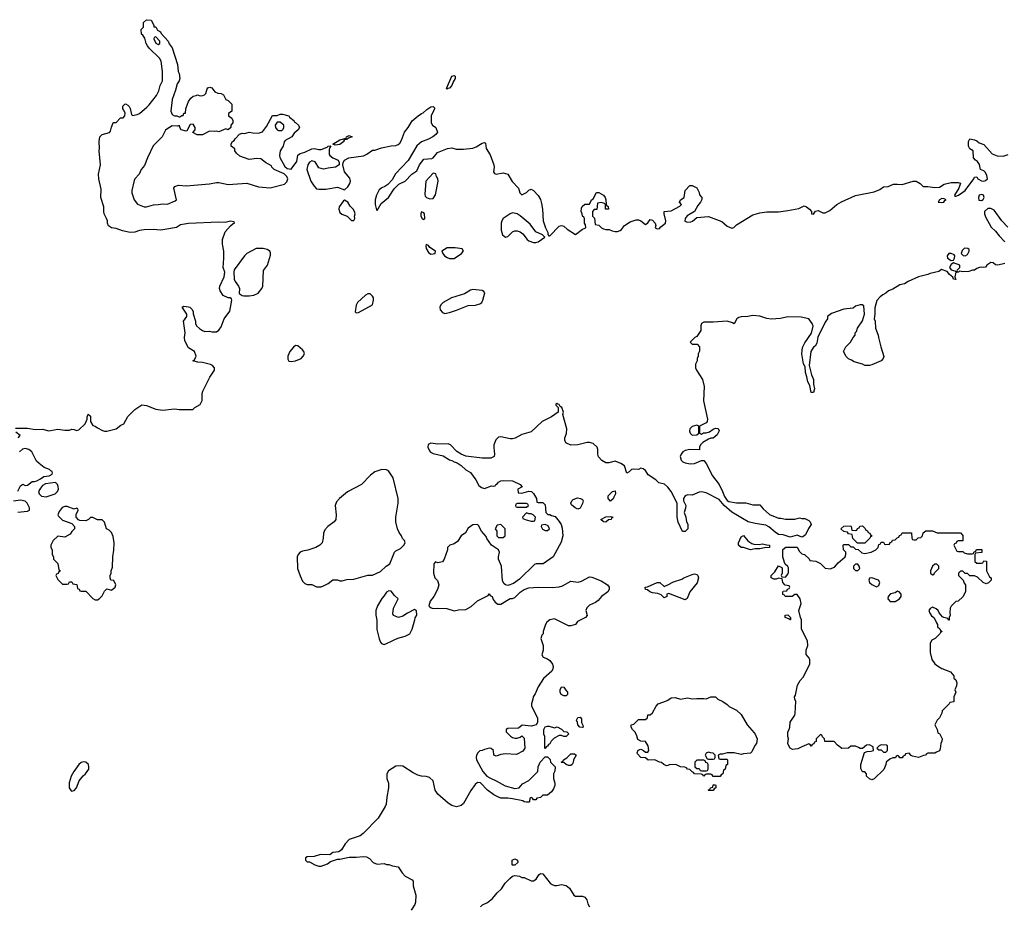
# Model space of a CAD drawing. Header units: inches. Extents: x 2106670 to 2322961, y 36024 to 224899.
# Tile 18 of 256: x 2134444 to 2142886, y 78514 to 86114. Entities that reach past the tile are written whole.
import ezdxf

# ---------------------------------------------------------------- set-up
doc = ezdxf.new("R2010")
doc.units = ezdxf.units.IN
doc.header["$MEASUREMENT"] = 0
for name, color, linetype in [('C1037', 7, 'Continuous'), ('C1038', 7, 'Continuous'), ('C1047', 7, 'Continuous'), ('C1048', 7, 'Continuous')]:
    doc.layers.add(name, color=color, linetype=linetype)

msp = doc.modelspace()

# ---------------------------------------------------------------- linework, layer by layer
at = {"layer": 'C1037', "color": 5, "elevation": 40}
for points in [[(2138623.8, 80000), (2138651.6, 79971.6), (2138670, 79962), (2138690, 79954), (2138710, 79954), (2138736.4, 79963.6), (2138750, 79974), (2138770, 79954), (2138774, 79870), (2138756.9, 79843.1), (2138703.6, 79816.4), (2138610, 79822), (2138570, 79815.3), (2138530, 79802), (2138508, 79810), (2138506, 79850), (2138487.3, 79867.3), (2138470, 79868), (2138430, 79858), (2138410, 79848), (2138390, 79846), (2138371.6, 79828.4), (2138362, 79810), (2138358, 79790), (2138361, 79770), (2138414.8, 79670), (2138450.4, 79630.4), (2138474.6, 79614.6), (2138530, 79590.4), (2138605.5, 79545.5), (2138690, 79524.7), (2138726, 79530), (2138756.4, 79563.6), (2138808.4, 79591.6), (2138886, 79670), (2138888, 79710), (2138906, 79750), (2138950, 79794), (2138970, 79794), (2138991.6, 79771.6), (2138994, 79750), (2139034, 79710), (2139032.7, 79672.7), (2139022, 79650), (2139022, 79610), (2139031.3, 79570), (2139031.3, 79550), (2139019.8, 79520.2), (2139003.6, 79496.4), (2138970, 79466), (2138930, 79466), (2138910, 79446), (2138878, 79442), (2138870, 79426), (2138850, 79426), (2138842, 79442), (2138830, 79446), (2138818, 79442), (2138814, 79410), (2138810, 79406), (2138790, 79406), (2138770, 79408), (2138758, 79418), (2138670, 79435.3), (2138630, 79442), (2138570, 79442), (2138550, 79448.7), (2138510, 79469), (2138455.3, 79510), (2138393.6, 79573.6), (2138370, 79575.3), (2138350, 79558), (2138312.8, 79507.2), (2138250, 79395.3), (2138230, 79379), (2138190, 79365.2), (2138150, 79377.2), (2138117.5, 79397.5), (2138030, 79474), (2138006, 79510), (2137989.2, 79590), (2137958, 79618), (2137930, 79627.3), (2137890, 79629.6), (2137858.3, 79638.3), (2137818.3, 79658.3), (2137730, 79714), (2137710, 79719), (2137670, 79715.3), (2137605.4, 79674.6), (2137591.3, 79648.7), (2137591, 79610), (2137606.8, 79570), (2137607.3, 79530), (2137590.8, 79450), (2137586.8, 79390), (2137578.8, 79370), (2137518.8, 79270), (2137390, 79137.2), (2137362.5, 79117.5), (2137270, 79085.2), (2137234.8, 79050), (2137202.8, 78997.2), (2137178.8, 78981.2), (2137130, 78974), (2137103.6, 78956.4), (2137022, 78958), (2136970, 78942), (2136910, 78938), (2136894, 78930), (2136894, 78910), (2136910, 78894), (2136930, 78894), (2136974, 78870), (2137010, 78858), (2137030, 78858), (2137083.1, 78876.9), (2137110, 78898), (2137170, 78918), (2137190, 78918), (2137270, 78934.8), (2137330, 78934.8), (2137390, 78941), (2137416.9, 78936.9), (2137443.6, 78923.6), (2137474, 78890), (2137510, 78874), (2137570, 78882), (2137590, 78872), (2137610, 78872), (2137639.6, 78859.6), (2137690, 78852), (2137722, 78802), (2137750, 78772), (2137810, 78742), (2137818, 78730), (2137818, 78690), (2137841, 78610), (2137838, 78550), (2137831.3, 78530), (2137799.8, 78480.2)], [(2139143.6, 80000), (2139151.6, 79991.6), (2139130, 79968), (2139110, 79968), (2139090, 79978), (2139070, 79978), (2139026, 79954), (2139002, 79930), (2138990, 79906), (2138978, 79902), (2138970, 79886), (2138958, 79882), (2138950, 79866), (2138946, 79870), (2138946, 79970), (2138938, 79990), (2138938, 80000)], [(2140000, 79722.1), (2139990, 79718), (2139966, 79730), (2139947.3, 79747.3), (2139930, 79748), (2139890, 79768), (2139832.7, 79767.3), (2139810, 79786), (2139768.4, 79788.4), (2139740.4, 79820.4), (2139738, 79830), (2139747.3, 79852.7), (2139770, 79862), (2139794, 79850), (2139810, 79834), (2139830, 79834), (2139838, 79850), (2139834, 79890), (2139810, 79926), (2139768.4, 79928.4), (2139744, 79944), (2139736.4, 79976.4), (2139724.7, 80000)], [(2138395.3, 78510), (2138412.9, 78527.1), (2138454, 78546), (2138498, 78582), (2138537.2, 78630), (2138575.1, 78664.9), (2138607.2, 78712.8), (2138646.8, 78753.2), (2138670, 78771.3), (2138690, 78778), (2138730, 78772), (2138750, 78762), (2138770, 78762), (2138830, 78731.3), (2138850, 78731.3), (2138872.9, 78747.1), (2138896.4, 78783.6), (2138910, 78794), (2138930, 78792), (2138993.4, 78713.4), (2139010, 78701), (2139030, 78691), (2139050, 78691), (2139090, 78702), (2139130, 78691.3), (2139158, 78670), (2139194, 78610), (2139210, 78602), (2139270, 78602), (2139290, 78591.3), (2139306, 78570), (2139315.5, 78535.5), (2139330.5, 78510.5)]]:
    msp.add_lwpolyline(points, dxfattribs=at)
for points in [[(2139150, 79722), (2139130, 79728.7), (2139110, 79746), (2139090, 79746), (2139086, 79750), (2139102, 79758), (2139106, 79770), (2139134.6, 79785.4), (2139170, 79822), (2139199.6, 79819.6), (2139214, 79810), (2139192, 79770), (2139190, 79746), (2139182, 79730), (2139170, 79722)], [(2134990, 79752.7), (2134970, 79745.2), (2134950, 79729.2), (2134907.7, 79670), (2134885.5, 79630), (2134868.5, 79571.5), (2134868.2, 79528.2), (2134884, 79504), (2134890, 79501), (2134910, 79506), (2134929.3, 79530.7), (2134952.3, 79590), (2134987.7, 79632.3), (2135009.2, 79650), (2135035.1, 79690), (2135037.2, 79710), (2135033.2, 79730), (2135010, 79749)], [(2138670, 78866), (2138666, 78870), (2138666, 78910), (2138690, 78922), (2138712, 78910), (2138714, 78890), (2138690, 78866)]]:
    msp.add_lwpolyline(points, close=True, dxfattribs=at)
at = {"layer": 'C1038', "color": 5, "elevation": 40}
for points in [[(2134407.8, 82612.2), (2134511.4, 82611.4), (2134577.7, 82602.3), (2134643.4, 82603.4), (2134690, 82591), (2134708.9, 82591.1), (2134770, 82604.7), (2134830, 82596), (2134870, 82596), (2134890, 82604.7), (2134910, 82602), (2134930, 82592), (2134950, 82598), (2135003.7, 82650), (2135022, 82690), (2135022, 82710), (2135030, 82732), (2135050, 82714), (2135050.7, 82670), (2135070, 82634.8), (2135090, 82630.6), (2135110, 82614), (2135153, 82593), (2135170, 82587.3), (2135190, 82587.3), (2135270, 82606.4), (2135310, 82637.3), (2135335.3, 82650), (2135370, 82712), (2135430, 82772), (2135490, 82811.3), (2135530, 82806), (2135610, 82774.8), (2135670, 82766), (2135770, 82778), (2135810, 82772), (2135927.3, 82772.7), (2135946, 82790), (2135990, 82814), (2136008, 82850), (2136008.4, 82908.4), (2136015.3, 82930), (2136074, 83050), (2136114, 83110), (2136115.3, 83130), (2136098, 83150), (2136078.6, 83158.6), (2136010, 83175.3), (2135970, 83178), (2135928, 83190), (2135942, 83198), (2135958, 83230), (2135942, 83270), (2135890, 83302), (2135860.7, 83360.7), (2135858, 83390), (2135863.7, 83430), (2135849.3, 83530), (2135878, 83570), (2135878, 83590), (2135838, 83650), (2135850, 83658), (2135890, 83654), (2135902, 83650), (2135922, 83630), (2135931.3, 83610), (2135931.6, 83591.6), (2135951, 83530), (2135951.3, 83510), (2135961, 83490), (2135985.8, 83465.8), (2136010, 83450.8), (2136030, 83441), (2136070, 83444.7), (2136090, 83438), (2136130, 83438), (2136150, 83452), (2136170, 83482), (2136197.2, 83550), (2136245.6, 83614.4), (2136264, 83710), (2136260.4, 83720.4), (2136249.2, 83729.2), (2136230, 83729.4), (2136189.7, 83749.7), (2136162.7, 83790), (2136158, 83810), (2136159.3, 83830), (2136198, 83910), (2136200.9, 83930), (2136201.2, 83950), (2136189.2, 83990), (2136195.1, 84070), (2136193.6, 84130), (2136182.4, 84190), (2136181.3, 84230), (2136204.9, 84295.1), (2136252.5, 84347.5), (2136273.6, 84366.4), (2136286, 84370), (2136282, 84382), (2136250, 84388), (2136204.5, 84375.5), (2136150, 84378.4), (2135890, 84367.6), (2135823.8, 84356.2), (2135787.3, 84332.7), (2135670, 84312.3), (2135649.2, 84309.2), (2135590, 84315.3), (2135510, 84312), (2135470, 84305.6), (2135430, 84292.3), (2135389.7, 84289.7), (2135324.8, 84304.8), (2135270, 84325.2), (2135230, 84329), (2135205.6, 84345.6), (2135195.3, 84370), (2135195.3, 84390), (2135188.7, 84410), (2135169, 84450), (2135164, 84470), (2135164, 84510), (2135139, 84590), (2135142, 84662), (2135120.9, 84750), (2135119.3, 84790), (2135137.2, 84870), (2135125.2, 84990), (2135129, 85010), (2135123.7, 85070), (2135130, 85111.3), (2135150, 85131.3), (2135214, 85146), (2135222, 85158), (2135230, 85194), (2135246, 85230), (2135250, 85234), (2135270, 85234), (2135307.3, 85272.7), (2135330, 85274), (2135346, 85290), (2135347.3, 85312.7), (2135338, 85338), (2135328, 85350), (2135328.4, 85371.6), (2135346, 85390), (2135350, 85392), (2135370, 85382), (2135382, 85370), (2135390, 85354), (2135402, 85302), (2135410, 85294), (2135450, 85301), (2135470, 85311), (2135534.7, 85365.3), (2135554.9, 85385.1), (2135615.9, 85464.1), (2135636.2, 85503.8), (2135649.5, 85550), (2135669.4, 85590), (2135667.3, 85670), (2135657.2, 85757.2), (2135643.2, 85783.2), (2135554, 85870), (2135539, 85890), (2135528.7, 85910), (2135516.4, 85956.4), (2135500.4, 85980.4), (2135488, 85990), (2135486, 86030), (2135506, 86050), (2135506, 86090), (2135530, 86114), (2135571.1, 86111.1), (2135594, 86066), (2135594, 86054), (2135610, 86052), (2135624.7, 86024.7), (2135650, 86011.3), (2135656, 85996), (2135716, 85930), (2135726, 85906), (2135750, 85872), (2135798, 85730), (2135802, 85670), (2135810, 85654), (2135816, 85610), (2135811.3, 85590), (2135795.3, 85564.7), (2135781, 85510), (2135750.8, 85430), (2135741, 85330), (2135750, 85302), (2135770, 85291.3), (2135791.1, 85291.1), (2135810, 85282), (2135818, 85282), (2135834, 85294), (2135846, 85294), (2135850, 85312), (2135866, 85314), (2135868.7, 85350), (2135882, 85390), (2135890, 85412), (2135910, 85442), (2135930, 85458), (2135956.4, 85463.6), (2135968.9, 85471.1), (2135990, 85462), (2136015.3, 85464.7), (2136028.9, 85471.1), (2136039, 85481), (2136050, 85522), (2136058, 85530), (2136074.4, 85534.4), (2136092, 85530), (2136116.9, 85496.9), (2136143.6, 85483.6), (2136170, 85482), (2136190, 85471.3), (2136211.3, 85431.3), (2136230, 85422), (2136262, 85390), (2136262, 85330), (2136234, 85310), (2136234, 85290), (2136262, 85270), (2136271.3, 85250), (2136271.3, 85230), (2136254, 85210), (2136254, 85190), (2136231.3, 85168.7), (2136210, 85178), (2136150, 85154), (2136130, 85159), (2136110, 85155.3), (2136070, 85158), (2136010, 85126), (2135966.6, 85126.6), (2135927.3, 85147.3), (2135948, 85170), (2135948, 85190), (2135930, 85218), (2135905.4, 85214.6), (2135878, 85162), (2135870, 85158), (2135829.6, 85169.6), (2135818, 85190), (2135818, 85198), (2135810, 85206), (2135798, 85202), (2135750, 85204), (2135704, 85176), (2135694, 85166), (2135666, 85110), (2135588.5, 85031.5), (2135539.1, 84930), (2135514.9, 84865.1), (2135486, 84830), (2135466.8, 84790), (2135430.6, 84750), (2135425.1, 84734.9), (2135406, 84650), (2135405.5, 84630), (2135424.9, 84570), (2135452.4, 84532.4), (2135510, 84510.5), (2135530, 84510.5), (2135590, 84528.4), (2135630, 84528.5), (2135670, 84534.9), (2135710, 84533.4), (2135778, 84562), (2135788, 84570), (2135764, 84670), (2135774.6, 84685.4), (2135804.7, 84695.3), (2135870, 84690.7), (2136072.5, 84707.5), (2136130, 84717.3), (2136150, 84717.3), (2136230, 84702), (2136390, 84714), (2136490, 84681.6), (2136590, 84673), (2136715.5, 84704.5), (2136735.5, 84724.5), (2136744, 84750), (2136735.3, 84770), (2136712.3, 84792.3), (2136626, 84830), (2136606, 84850), (2136602, 84862), (2136550, 84888.7), (2136510, 84922), (2136476.9, 84923.1), (2136410, 84915.3), (2136330, 84944), (2136302, 84970), (2136288.7, 84990), (2136288, 85008), (2136258, 85030), (2136258, 85050), (2136268.7, 85070), (2136282, 85078), (2136290, 85094), (2136327.3, 85132.7), (2136350, 85142), (2136370, 85138), (2136410, 85150.8), (2136443.5, 85143.5), (2136490, 85141), (2136526.6, 85153.4), (2136560.7, 85199.3), (2136610, 85294), (2136650, 85292), (2136676.4, 85303.6), (2136696.4, 85303.6), (2136751.3, 85290), (2136758, 85278), (2136794, 85250), (2136798, 85238), (2136810, 85234), (2136834, 85210), (2136842, 85190), (2136831.3, 85170), (2136798, 85142), (2136778, 85110), (2136720.9, 85079.1), (2136712.7, 85067.3), (2136702, 85030), (2136676.3, 84990), (2136670.5, 84950.5), (2136673.4, 84933.4), (2136716.4, 84856.4), (2136738.5, 84838.5), (2136770, 84831.3), (2136820.2, 84899.8), (2136827.6, 84952.4), (2136850, 84966.8), (2136890, 84977.3), (2136950, 85006), (2136970, 85010.8), (2137010, 85001), (2137030, 85001), (2137079, 85021), (2137090, 85031.3), (2137112.7, 85032.7), (2137102, 85018), (2137098, 85002), (2137098, 84958), (2137102, 84950), (2137130, 84931.3), (2137174, 84910), (2137182, 84890), (2137182, 84870), (2137150.6, 84849.4), (2137090, 84842.7), (2137050, 84832.3), (2137010, 84843.7), (2136976.9, 84896.9), (2136950, 84902.9), (2136928.5, 84891.5), (2136913, 84870), (2136905.5, 84830), (2136940.4, 84730), (2136967.6, 84687.6), (2136990, 84664.9), (2137010, 84660.5), (2137070, 84662), (2137170, 84677.3), (2137230, 84656), (2137258.3, 84681.7), (2137275.1, 84710), (2137281.2, 84730), (2137275.5, 84755.5), (2137229, 84810), (2137215.3, 84870), (2137218, 84890), (2137228.9, 84911.1), (2137266, 84930), (2137392.1, 84947.9), (2137419.5, 84960.5), (2137470, 84996), (2137490, 84996), (2137544.8, 85015.2), (2137630, 85034), (2137670, 85036.3), (2137690, 85044.9), (2137703.3, 85056.7), (2137718, 85082), (2137743.6, 85150), (2137776, 85190), (2137810, 85246), (2137859, 85290), (2137890, 85310.8), (2137904.7, 85315.3), (2137934.6, 85345.4), (2137970, 85366), (2137990, 85371), (2137999.8, 85359.8), (2138001, 85350), (2137970.6, 85290), (2137970.9, 85230.9), (2137982, 85210), (2138010.8, 85190), (2138026, 85150), (2138010.8, 85130), (2137986, 85110), (2137950, 85089.5), (2137890, 85066.6), (2137847.7, 85032.3), (2137774, 84906), (2137667.1, 84792.9), (2137638.7, 84741.3), (2137599, 84701), (2137575.6, 84684.4), (2137547.5, 84672.5), (2137525.5, 84654.5), (2137503.1, 84610), (2137493, 84570), (2137490.8, 84530), (2137504, 84484), (2137510, 84478), (2137542.9, 84537.1), (2137606, 84590), (2137655.6, 84664.4), (2137694.5, 84705.5), (2137750, 84731), (2137805.2, 84790), (2137850, 84818.8), (2137872.7, 84870), (2137910, 84917.3), (2137977.2, 84922.8), (2137989.1, 84930.9), (2138025.4, 84974.6), (2138110.8, 85010.8), (2138150, 85014.8), (2138185.5, 85005.5), (2138250, 85003.8), (2138330, 85013.4), (2138356.6, 85023.4), (2138410, 85056), (2138430, 85062), (2138436.9, 85056.9), (2138444, 85010), (2138476.5, 84956.5), (2138508, 84870), (2138513.4, 84850), (2138505.5, 84810), (2138515.5, 84795.5), (2138530.5, 84790.5), (2138590, 84802.4), (2138630.3, 84790.3), (2138666.9, 84726.9), (2138721, 84670), (2138732, 84630), (2138750, 84612), (2138790, 84632), (2138810, 84654), (2138830, 84662), (2138850, 84651), (2138890, 84606), (2138910, 84571.3), (2138918.8, 84538.8), (2138927.7, 84490), (2138931, 84390), (2138951.3, 84330), (2138972, 84290), (2138972.7, 84272.7), (2138982, 84262), (2138990, 84262), (2139070, 84344.7), (2139089.2, 84350.8), (2139110, 84342.8), (2139138, 84318), (2139210, 84271.3), (2139270, 84318), (2139298, 84330), (2139296.4, 84356.4), (2139286, 84370), (2139286, 84410), (2139282, 84422), (2139268.4, 84428.4), (2139268, 84450), (2139258, 84470), (2139260.4, 84499.6), (2139267.3, 84512.7), (2139290, 84534), (2139330, 84534), (2139346, 84570), (2139362, 84578), (2139390, 84634), (2139410, 84632), (2139451, 84610), (2139464.7, 84590), (2139471, 84570), (2139472, 84532), (2139478, 84518), (2139490, 84514), (2139491.3, 84490), (2139466, 84490), (2139466, 84530), (2139458, 84538), (2139430, 84548), (2139398, 84542), (2139392.7, 84487.3), (2139370, 84486), (2139354, 84470), (2139354, 84430), (2139371.6, 84411.6), (2139378, 84358), (2139410, 84354), (2139432, 84330), (2139450, 84321), (2139470, 84316), (2139496.9, 84316.9), (2139522.8, 84302.8), (2139550, 84297.3), (2139570, 84297.3), (2139592.9, 84307.1), (2139605.2, 84314.8), (2139630, 84351), (2139678.6, 84381.4), (2139730, 84399.1), (2139750, 84398), (2139770.5, 84390.5), (2139810, 84358), (2139830, 84372), (2139850, 84402), (2139870, 84396), (2139891.3, 84370), (2139898, 84350), (2139894, 84330), (2139910, 84322), (2139930, 84324.7), (2139941.2, 84338.8), (2139982, 84370), (2139984, 84390), (2139969, 84450), (2139969, 84470), (2140000, 84472.5)], [(2140000, 82106.5), (2139997.2, 82110), (2139971.6, 82131.6), (2139924, 82144), (2139898, 82170), (2139832.7, 82212.7), (2139808.7, 82250), (2139790, 82264), (2139770, 82269), (2139750, 82259), (2139710, 82262), (2139690, 82258), (2139670, 82238), (2139650, 82228), (2139628.9, 82288.9), (2139598, 82310), (2139550, 82328.7), (2139496.4, 82316.4), (2139470, 82315.3), (2139436.5, 82336.5), (2139406.3, 82366.3), (2139401.2, 82390), (2139402, 82430), (2139395.3, 82450), (2139360.2, 82480.2), (2139330, 82489), (2139310, 82489), (2139228.4, 82468.4), (2139170, 82468), (2139127.3, 82487.3), (2139118, 82510), (2139118, 82530), (2139133.6, 82566.4), (2139134.6, 82605.4), (2139102, 82730), (2139108, 82750), (2139093.2, 82790), (2139078, 82798), (2139070, 82815.3), (2139058, 82818), (2139050, 82826), (2139042, 82818), (2139042, 82810), (2139062, 82790), (2139062, 82750), (2139004.7, 82710), (2138924.7, 82670), (2138830, 82581.2), (2138750, 82557.2), (2138692.8, 82527.2), (2138670, 82521.2), (2138650, 82521.2), (2138570, 82538), (2138550, 82535.3), (2138527.7, 82512.3), (2138510.6, 82469.4), (2138508.1, 82448.1), (2138516.3, 82390), (2138510.7, 82370), (2138483.5, 82356.5), (2138410, 82354), (2138270, 82372.7), (2138229.3, 82389.3), (2138192.9, 82412.9), (2138138, 82470), (2138118, 82478), (2138030, 82476), (2137970, 82484), (2137946.8, 82473.2), (2137944.7, 82450), (2137956.9, 82416.9), (2137966.8, 82406.8), (2137990, 82396), (2138074.4, 82374.4), (2138130, 82341), (2138150, 82336), (2138170, 82322.8), (2138194.4, 82314.4), (2138230, 82291.3), (2138270, 82256), (2138310, 82231.3), (2138356, 82170), (2138382, 82122), (2138403.5, 82103.5), (2138430, 82096), (2138490, 82118), (2138506, 82114), (2138522, 82118), (2138526, 82130), (2138542, 82138), (2138550, 82151), (2138570, 82161), (2138590, 82164.7), (2138670, 82161), (2138734, 82130), (2138752, 82110), (2138714, 82090), (2138718, 82058), (2138750, 82054), (2138810, 82072), (2138832, 82070), (2138850, 82052), (2138874, 82010), (2138878, 81978), (2138890, 81974), (2138930, 81974), (2138950, 81954), (2138954, 81890), (2138972.7, 81872.7), (2138990, 81872), (2139003.6, 81863.6), (2139035.3, 81855.3), (2139070, 81812), (2139085.4, 81785.4), (2139095.3, 81755.3), (2139101, 81690), (2139085.4, 81634.6), (2139018, 81510), (2138932, 81450), (2138871.1, 81448.9), (2138856.9, 81443.1), (2138730, 81319), (2138679.1, 81280.9), (2138630, 81264), (2138610, 81268.7), (2138598, 81278), (2138584.7, 81304.7), (2138575.3, 81430), (2138548.7, 81490), (2138548.7, 81510), (2138558, 81550), (2138548, 81570), (2138489, 81610), (2138450, 81668), (2138444, 81684), (2138404, 81730), (2138379, 81779), (2138370, 81788), (2138330, 81784), (2138290, 81754), (2138265.2, 81714.8), (2138230, 81688.7), (2138198, 81642), (2138170, 81622), (2138131.1, 81608.9), (2138112, 81590), (2138111.3, 81570), (2138084.7, 81490), (2138070, 81468), (2138030, 81458), (2138010, 81466), (2137994, 81450), (2137991.3, 81370), (2138004.7, 81330), (2138025.4, 81305.4), (2138038.8, 81270), (2138026.8, 81230), (2137996, 81170), (2137964.7, 81130), (2137952, 81090), (2137959.6, 81079.6), (2137971.1, 81071.1), (2137990, 81066), (2138029.3, 81070.7), (2138107.3, 81067.3), (2138170, 81046), (2138205.6, 81054.4), (2138270, 81058.8), (2138315.9, 81084.1), (2138370, 81131.3), (2138462, 81178), (2138470, 81192), (2138478, 81178), (2138494, 81170), (2138503.6, 81143.6), (2138519.6, 81119.6), (2138543.6, 81103.6), (2138570, 81104.7), (2138650, 81152), (2138670, 81152), (2138690, 81162), (2138733.6, 81206.4), (2138769.4, 81230.6), (2138810, 81242.8), (2138890, 81250.6), (2139010, 81246.8), (2139070, 81251.3), (2139098, 81262), (2139170, 81302), (2139231.6, 81291.6), (2139260.2, 81299.8), (2139330, 81338.8), (2139350, 81334.8), (2139430, 81302.8), (2139484.7, 81270), (2139498.8, 81250), (2139497.3, 81230), (2139486, 81210), (2139431.3, 81170), (2139403.6, 81136.4), (2139382, 81118), (2139330, 81095.3), (2139307.1, 81072.9), (2139298, 81050), (2139310, 81006), (2139294, 80990), (2139225.4, 80954.6), (2139210, 80928.7), (2139170, 80918), (2139150, 80918), (2139030, 80979), (2138990, 80969), (2138964.7, 80950), (2138951.3, 80930), (2138931.3, 80870), (2138931, 80850), (2138921, 80839), (2138911.3, 80810), (2138931.1, 80748.9), (2138931.3, 80710), (2138922, 80670), (2138932, 80650), (2138970, 80634.8), (2138990, 80621), (2139011, 80590), (2139018.8, 80570), (2139016, 80550), (2139006, 80530), (2138934.4, 80465.6), (2138890, 80395.3), (2138864.5, 80335.5), (2138846, 80310), (2138844.7, 80290), (2138832, 80250), (2138832, 80230), (2138884.7, 80130), (2138884.7, 80090), (2138871, 80069), (2138830, 80059), (2138752.7, 80067.3), (2138719.6, 80040.4), (2138630, 80038), (2138614, 80030), (2138614, 80010), (2138623.8, 80000)], [(2134429.1, 82530.9), (2134448.7, 82550), (2134410, 82579.3)], [(2134426.6, 82073.4), (2134450, 82118), (2134470, 82131.3), (2134490, 82122), (2134510, 82124.7), (2134550, 82154), (2134570, 82154), (2134590, 82162), (2134622.7, 82177.3), (2134650, 82198), (2134696.4, 82203.6), (2134722, 82218), (2134726, 82230), (2134722, 82242), (2134710, 82246), (2134698, 82258), (2134654.6, 82274.6), (2134609.3, 82309.3), (2134588.7, 82330), (2134549, 82410), (2134522, 82430), (2134490, 82439.6), (2134466.3, 82433.7), (2134440.7, 82410)], [(2134428.7, 81891.3), (2134510, 81901), (2134528, 81910), (2134528, 81930), (2134508.4, 81968.4), (2134490, 81986), (2134450, 81995.3), (2134390, 81988)], [(2140000, 81192), (2139994, 81190), (2139991.3, 81170), (2139970, 81158), (2139944, 81184), (2139916.5, 81196.5), (2139870, 81202), (2139846, 81210), (2139828, 81228), (2139810, 81228.7), (2139806, 81250), (2139827.3, 81252.7), (2139910.7, 81290.7), (2139934, 81290), (2139970, 81254), (2140000, 81269)], [(2139724.7, 80000), (2139723.1, 80003.1), (2139698, 80030), (2139686, 80050), (2139688, 80070), (2139710, 80074), (2139750, 80114), (2139810, 80114), (2139826, 80130), (2139830, 80154), (2139850, 80154), (2139870, 80172), (2139901.2, 80230), (2139919, 80250), (2139990, 80275.5), (2140000, 80282)], [(2138938, 80000), (2138938, 80030), (2138950, 80052), (2138970, 80058), (2138983.1, 80056.9), (2139030, 80044.7), (2139051, 80051), (2139090, 80032), (2139110, 80012), (2139134, 80010), (2139143.6, 80000)]]:
    msp.add_lwpolyline(points, dxfattribs=at)
for points in [[(2135610, 85966), (2135598, 85962), (2135594, 85950), (2135610, 85914), (2135630, 85902), (2135646, 85910), (2135646, 85930)], [(2138110, 85518), (2138104.7, 85524.7), (2138149.5, 85630), (2138170, 85635.5), (2138176.3, 85630), (2138177, 85610), (2138159.9, 85580.1), (2138150.4, 85549.6), (2138130, 85526), (2138116, 85524)], [(2136676.5, 85236.5), (2136650, 85235.3), (2136634.8, 85210), (2136636, 85190), (2136650, 85171.3), (2136663.5, 85163.5), (2136690, 85164.7), (2136703.1, 85176.9), (2136708.7, 85190), (2136708.7, 85210)], [(2137150, 85038), (2137127.3, 85047.3), (2137190, 85084.7), (2137242, 85098), (2137246, 85110), (2137270, 85122), (2137294, 85110), (2137262, 85098), (2137250, 85088), (2137230, 85086), (2137222, 85078), (2137222, 85070), (2137190, 85044)], [(2137990, 84799), (2137926.8, 84730), (2137918, 84618), (2137921, 84601), (2137931, 84591), (2137959.6, 84579.6), (2137990, 84581), (2138010, 84612), (2138031.8, 84730), (2138029, 84750), (2138017.2, 84770), (2138011.7, 84791.7)], [(2137230, 84568), (2137219.6, 84560.4), (2137182.8, 84510), (2137180.7, 84490), (2137190, 84462), (2137206.4, 84446.4), (2137250.9, 84430.9), (2137290, 84394), (2137310, 84394), (2137318, 84410), (2137315.3, 84430), (2137319, 84450), (2137314, 84470), (2137302, 84490), (2137276.5, 84516.5), (2137258, 84550)], [(2137890, 84466), (2137882, 84450), (2137882, 84430), (2137894, 84410), (2137910, 84402), (2137918, 84410), (2137915.3, 84450), (2137910, 84458)], [(2138670, 84458), (2138650, 84449.4), (2138590.5, 84409.5), (2138578.8, 84390), (2138573.4, 84370), (2138570.7, 84310.7), (2138584.7, 84270), (2138598, 84258), (2138610, 84251), (2138630, 84254.8), (2138670, 84294.8), (2138690, 84304.9), (2138710, 84304.9), (2138736.1, 84296.1), (2138759.3, 84279.3), (2138794.8, 84230), (2138810, 84219.1), (2138850, 84203), (2138870, 84203), (2138890, 84210.8), (2138946, 84250), (2138926, 84270), (2138870, 84295.3), (2138820.1, 84360.1), (2138734, 84434), (2138710, 84449.4)], [(2137930, 84186), (2137926.4, 84173.6), (2137930, 84154), (2137950, 84118), (2137970, 84104), (2137990, 84106.8), (2138006, 84110), (2138008, 84130), (2137960.9, 84160.9), (2137950, 84178)], [(2136530, 84152.7), (2136470, 84152), (2136391.3, 84110), (2136371, 84090), (2136284, 83970), (2136279.1, 83950), (2136283.8, 83890), (2136290.6, 83870), (2136320.7, 83830), (2136327.3, 83810), (2136326.4, 83766.4), (2136352, 83750), (2136366.6, 83746.6), (2136410, 83748.2), (2136450, 83754), (2136488.7, 83770), (2136521.2, 83810), (2136529.2, 83830), (2136535.3, 83964.7), (2136568.9, 84011.1), (2136594.6, 84094.6), (2136594.6, 84114.6), (2136588.9, 84128.9), (2136564.7, 84144.7)], [(2138178.9, 84158.9), (2138110, 84158), (2138062, 84130), (2138070.8, 84110), (2138086.8, 84090), (2138110, 84076.3), (2138130, 84066.4), (2138170, 84068.2), (2138233.2, 84110), (2138248.7, 84130), (2138238, 84150)], [(2137430, 83765.2), (2137410, 83753.2), (2137340.7, 83690), (2137330, 83668), (2137321, 83610), (2137330, 83601), (2137350, 83604.9), (2137469.3, 83670), (2137478.4, 83710), (2137476.2, 83730), (2137470, 83744), (2137450, 83764)], [(2138330, 83802.4), (2138310, 83796.3), (2138256.4, 83763.6), (2138146.8, 83730), (2138076, 83690), (2138054.8, 83670), (2138046, 83650), (2138047.9, 83627.9), (2138070, 83602.8), (2138090, 83594.8), (2138130, 83604.9), (2138190, 83623), (2138290, 83663), (2138352.5, 83667.5), (2138390, 83678), (2138406, 83690), (2138416, 83710), (2138432.9, 83772.9), (2138424.7, 83784.7), (2138410, 83794)], [(2136810, 83322), (2136790, 83308), (2136761, 83270), (2136742.8, 83230), (2136743.5, 83203.5), (2136750, 83186), (2136770, 83183), (2136810, 83188.5), (2136856, 83210), (2136875.1, 83230), (2136885.2, 83250), (2136881.2, 83270), (2136870, 83284), (2136830, 83319)], [(2137550, 82257.2), (2137490, 82238), (2137450.7, 82210), (2137374.8, 82130), (2137254.2, 82065.8), (2137186.8, 82010), (2137159.9, 81980.1), (2137147.7, 81950), (2137157.3, 81870), (2137154.8, 81830), (2137141, 81810), (2137086, 81770), (2137059.1, 81740.9), (2137047.7, 81712.3), (2137046.8, 81670), (2137036, 81630), (2137018, 81610), (2136982, 81590), (2136913.2, 81566.8), (2136870, 81559.3), (2136850, 81549.2), (2136830.8, 81530), (2136824, 81510), (2136824.9, 81410), (2136847.5, 81347.5), (2136870, 81302), (2136890, 81282), (2136910, 81272), (2136950, 81272), (2136990, 81252), (2137027.3, 81252.7), (2137050, 81262), (2137090, 81282), (2137130, 81311), (2137170, 81311), (2137190, 81304.7), (2137210, 81304.7), (2137250, 81316), (2137310, 81318), (2137430, 81351.3), (2137470, 81352), (2137536.4, 81383.6), (2137586, 81430), (2137618, 81450), (2137658, 81550), (2137670, 81562), (2137710, 81582), (2137738, 81610), (2137748, 81630), (2137742, 81650), (2137726.6, 81666.6), (2137717.2, 81690), (2137697.2, 81717.2), (2137684, 81750), (2137669, 81810), (2137669.2, 81850), (2137689.4, 81970), (2137689.4, 82010), (2137647.2, 82187.2), (2137606, 82246), (2137590, 82254)], [(2134750, 82148), (2134663.5, 82136.5), (2134639.8, 82120.2), (2134622, 82098), (2134606, 82070), (2134611, 82050), (2134632, 82030), (2134670, 82024.9), (2134748, 82050), (2134769, 82070), (2134777.2, 82090), (2134773.6, 82113.6), (2134768.9, 82128.9)], [(2139510, 81986), (2139488.4, 82008.4), (2139488.4, 82031.6), (2139526, 82070), (2139550, 82074), (2139551.3, 82048.7), (2139539.6, 82020.4), (2139532.7, 82007.3)], [(2139230, 81918), (2139208, 81930), (2139176.4, 81956.4), (2139168.7, 81970), (2139178, 81990), (2139190, 82002), (2139226, 82014), (2139251, 82011), (2139270, 82002), (2139276, 81990), (2139270, 81966), (2139250, 81928)], [(2134850, 81941.2), (2134830, 81941.2), (2134808.1, 81931.9), (2134781.4, 81898.6), (2134771.3, 81870), (2134776.9, 81856.9), (2134810, 81824.7), (2134890, 81794), (2134914, 81770), (2134914, 81750), (2134890, 81726), (2134876.9, 81703.1), (2134830, 81678), (2134770, 81686), (2134731.6, 81648.4), (2134712, 81610), (2134712, 81590), (2134722, 81570), (2134722, 81530), (2134734, 81510), (2134734, 81490), (2134771.6, 81451.6), (2134778, 81398), (2134794, 81390), (2134778, 81382), (2134772.7, 81367.3), (2134758, 81362), (2134754, 81350), (2134770, 81314), (2134810, 81274), (2134850, 81274), (2134862, 81278), (2134870, 81294), (2134890, 81294), (2134898, 81278), (2134932.7, 81272.7), (2134938, 81238), (2134952.7, 81232.7), (2134958, 81218), (2134970, 81214), (2135010, 81214), (2135070, 81152), (2135090, 81142), (2135110, 81142), (2135126, 81150), (2135150, 81174), (2135170, 81214), (2135190, 81234), (2135230, 81224.7), (2135262, 81250), (2135268, 81270), (2135250, 81306), (2135226, 81310), (2135218, 81330), (2135218, 81350), (2135228, 81370), (2135228.7, 81390), (2135238, 81422), (2135242.7, 81510), (2135251.9, 81568.1), (2135252.3, 81630), (2135244.7, 81684.7), (2135230, 81718), (2135210, 81738), (2135188, 81750), (2135170, 81806), (2135150, 81828), (2135110, 81828), (2135070, 81846), (2135050, 81846), (2135034, 81830), (2135010, 81818), (2134960.4, 81820.4), (2134947.3, 81827.3), (2134928, 81850), (2134928.4, 81871.6), (2134946, 81910), (2134942, 81922), (2134930, 81926), (2134910, 81918)], [(2138790, 81966), (2138710, 81966), (2138698, 81962), (2138694, 81950), (2138698, 81938), (2138710, 81934), (2138790, 81934), (2138806, 81950), (2138802, 81962)], [(2138790, 81886), (2138754, 81850), (2138758, 81838), (2138785.4, 81825.4), (2138830, 81814), (2138850, 81814), (2138862, 81818), (2138866, 81850), (2138846, 81870), (2138830, 81878), (2138810, 81878)], [(2139470, 81808), (2139448.4, 81808.4), (2139426, 81830), (2139468.9, 81851.1), (2139510, 81854), (2139532, 81850), (2139518, 81842), (2139514, 81830), (2139492.7, 81827.3)], [(2138570, 81786), (2138538, 81782), (2138522, 81750), (2138534, 81730), (2138534, 81690), (2138550, 81674), (2138590, 81674), (2138606, 81690), (2138606, 81750)], [(2138950, 81786), (2138918, 81782), (2138914, 81770), (2138925.4, 81745.4), (2138950, 81734), (2138970, 81734), (2138986, 81750), (2138974.6, 81774.6)], [(2137610, 81218), (2137590, 81208), (2137567.1, 81172.9), (2137547.5, 81152.5), (2137510.9, 81089.1), (2137498.8, 81050), (2137498.8, 81010), (2137506.4, 80966.4), (2137507.1, 80887.1), (2137525.4, 80805.4), (2137536.9, 80776.9), (2137546.4, 80766.4), (2137570, 80758), (2137590, 80766), (2137686.6, 80813.4), (2137750, 80830.8), (2137788.7, 80850), (2137809, 80890), (2137832.7, 80970), (2137833.6, 80986.4), (2137848, 81010), (2137847.3, 81047.3), (2137830, 81058), (2137770, 81028), (2137730, 81002), (2137691.1, 80988.9), (2137650, 81006), (2137642, 81022), (2137648.7, 81070), (2137688, 81150), (2137658, 81178), (2137630, 81215.3)], [(2139110, 80318), (2139088, 80330), (2139078, 80350), (2139078, 80370), (2139090, 80394), (2139110, 80392), (2139125.4, 80365.4), (2139142, 80350), (2139142, 80330), (2139130, 80318)], [(2139270, 80046), (2139246, 80050), (2139228.4, 80068.4), (2139228, 80090), (2139218, 80110), (2139230, 80132), (2139250, 80134), (2139259.6, 80119.6), (2139262, 80090), (2139272.7, 80067.3), (2139274, 80050)]]:
    msp.add_lwpolyline(points, close=True, dxfattribs=at)
at = {"layer": 'C1047', "color": 5, "elevation": 40}
for points in [[(2140742.4, 80000), (2140750.6, 79990.6), (2140766, 79950), (2140761, 79910), (2140747.3, 79892.7), (2140722, 79838), (2140710, 79826), (2140650, 79822), (2140630, 79815.3), (2140570, 79828), (2140510, 79828), (2140470, 79818), (2140450, 79818), (2140434, 79810), (2140438, 79778), (2140450, 79774), (2140510, 79774), (2140514, 79770), (2140511.6, 79728.4), (2140498, 79722), (2140494, 79690), (2140478, 79682), (2140474, 79650), (2140458, 79642), (2140450, 79626), (2140390, 79626), (2140382, 79642), (2140370, 79646), (2140330, 79646), (2140318, 79642), (2140310, 79628), (2140302, 79642), (2140290, 79646), (2140230, 79648), (2140222, 79662), (2140210, 79666), (2140190, 79686), (2140168.7, 79688.7), (2140162, 79702), (2140147.3, 79707.3), (2140110, 79708), (2140070, 79728), (2140012.7, 79727.3), (2140000, 79722.1)], [(2142317.6, 80000), (2142318, 79998), (2142330, 79994), (2142354, 79950), (2142352, 79930), (2142342, 79910), (2142336.9, 79863.1), (2142330, 79846), (2142303.6, 79836.4), (2142290, 79826), (2142230, 79826), (2142218, 79822), (2142211.6, 79808.4), (2142192.7, 79807.3), (2142150, 79788.7), (2142100.4, 79800.4), (2142087.3, 79807.3), (2142070, 79826), (2142038, 79822), (2142032.7, 79807.3), (2142018, 79802), (2142010, 79786), (2141990, 79786), (2141982, 79802), (2141970, 79806), (2141958, 79802), (2141952.7, 79787.3), (2141930, 79786), (2141903.6, 79776.4), (2141874, 79750), (2141871.6, 79728.4), (2141852.7, 79687.3), (2141770, 79606), (2141750, 79598), (2141730, 79606), (2141706, 79630), (2141706, 79650), (2141690, 79666), (2141670, 79666), (2141656.4, 79696.4), (2141655.3, 79730), (2141687.3, 79832.7), (2141710, 79842), (2141743.6, 79843.6), (2141766, 79850), (2141762, 79882), (2141730, 79898), (2141703.6, 79896.4), (2141670, 79866), (2141650, 79866), (2141636.4, 79876.4), (2141610, 79886), (2141570, 79886), (2141550, 79868), (2141492.7, 79867.3), (2141456.4, 79896.4), (2141427.3, 79927.3), (2141347.3, 79927.3), (2141346, 79950), (2141327.3, 79967.3), (2141322, 79982), (2141310, 79986), (2141274, 79950), (2141272.7, 79927.3), (2141258, 79922), (2141252.7, 79907.3), (2141238, 79902), (2141230, 79886), (2141222, 79902), (2141210, 79906), (2141150, 79882), (2141116.9, 79863.1), (2141070, 79858), (2141048.9, 79868.9), (2141034.6, 79894.6), (2141029.2, 79909.2), (2141035.3, 79950), (2141029.2, 79970), (2141029, 80000)]]:
    msp.add_lwpolyline(points, dxfattribs=at)
for points in [[(2141830, 79898), (2141814, 79890), (2141794, 79870), (2141810, 79854), (2141830, 79854), (2141850, 79834), (2141870, 79834), (2141886, 79850), (2141886, 79890), (2141876.4, 79896.4)], [(2140350, 79835.3), (2140330, 79826), (2140322, 79810), (2140338, 79778), (2140350, 79774), (2140390, 79774), (2140402, 79778), (2140406, 79790), (2140406, 79810), (2140390, 79826), (2140368, 79828)], [(2140310, 79766), (2140250, 79766), (2140234, 79750), (2140234, 79710), (2140250, 79694), (2140270, 79694), (2140278, 79678), (2140290, 79674), (2140330, 79674), (2140342, 79678), (2140346, 79690), (2140346, 79730), (2140342, 79742), (2140327.3, 79747.3), (2140322, 79762)], [(2140350, 79506), (2140346, 79510), (2140362, 79518), (2140366, 79530), (2140386, 79534), (2140390, 79554), (2140410, 79554), (2140414, 79550), (2140414, 79530), (2140398, 79522), (2140390, 79506)]]:
    msp.add_lwpolyline(points, close=True, dxfattribs=at)
at = {"layer": 'C1048', "color": 5, "elevation": 40}
for points in [[(2140000, 84472.5), (2140030, 84474.9), (2140104.7, 84515.3), (2140118, 84530), (2140102, 84550), (2140109.2, 84570), (2140142, 84590), (2140149.3, 84650.7), (2140190, 84694), (2140210, 84694), (2140250, 84671.3), (2140270, 84634), (2140272, 84612), (2140294, 84590), (2140292.7, 84572.7), (2140282, 84550), (2140258, 84522), (2140231, 84469), (2140166.9, 84433.1), (2140150.7, 84410), (2140147.7, 84387.7), (2140170, 84379.1), (2140198.4, 84381.6), (2140214, 84386), (2140250, 84418), (2140350, 84426.8), (2140463.9, 84383.9), (2140510, 84343), (2140550, 84328.2), (2140566.6, 84333.4), (2140590, 84354.8), (2140730, 84441), (2140790, 84458.8), (2140850, 84466), (2140950, 84467.7), (2141030, 84477.3), (2141125.6, 84494.4), (2141170, 84518), (2141190, 84511), (2141216, 84490), (2141232, 84470), (2141234, 84450), (2141250, 84446.8), (2141266, 84474), (2141290, 84478.8), (2141330, 84458.8), (2141350, 84457.3), (2141390, 84479.1), (2141450, 84530.6), (2141490, 84553), (2141610, 84606), (2141770, 84639.3), (2141820.2, 84659.8), (2141850, 84681), (2141890, 84682.8), (2141937.2, 84702.8), (2141970, 84704.9), (2142010, 84700.7), (2142106, 84730), (2142130.4, 84730.4), (2142166, 84710), (2142190, 84684.7), (2142230, 84684.7), (2142290, 84675.5), (2142330, 84678.8), (2142370, 84702.8), (2142430, 84718.8), (2142490, 84718), (2142510, 84711.3), (2142496, 84670), (2142458.8, 84610), (2142462.5, 84602.5), (2142470, 84602), (2142494.5, 84610), (2142550, 84650.5), (2142624.5, 84750), (2142630, 84764.7), (2142650, 84766), (2142660.7, 84750), (2142690, 84732.4), (2142710, 84730.4), (2142725.4, 84734.6), (2142740.9, 84750), (2142737.2, 84777.2), (2142723.9, 84803.9), (2142710, 84819), (2142682, 84830), (2142673.2, 84873.2), (2142657.2, 84897.2), (2142638, 84910), (2142622, 84930), (2142618, 84990), (2142590, 85008), (2142578, 85030), (2142578, 85070), (2142590, 85094), (2142630, 85084.7), (2142650, 85076), (2142670, 85058), (2142710, 85044.7), (2142782.8, 84962.8), (2142826.4, 84946.4), (2142877, 84943), (2142920.2, 84959.8)], [(2142915.9, 84335.9), (2142865.4, 84390), (2142800.4, 84480.4), (2142770, 84496.2), (2142745.5, 84494.5), (2142717.1, 84470), (2142717, 84450), (2142724.6, 84424.6), (2142774.9, 84334.9), (2142810, 84302.4), (2142841.3, 84261.3), (2142890.8, 84210.8)], [(2142890, 84025.2), (2142830, 84009.3), (2142810, 84014), (2142790, 84029), (2142770, 84032.3), (2142736, 84010), (2142726, 83994), (2142711.1, 83988.9), (2142690, 83993.2), (2142674, 83990), (2142650, 83982), (2142630, 83968), (2142612.7, 83967.3), (2142583.6, 83956.4), (2142530, 83954), (2142502, 83958), (2142494, 83950), (2142471.6, 83948.4), (2142462, 83910), (2142470, 83886), (2142450, 83889), (2142445.6, 83905.6), (2142415.3, 83930), (2142396.5, 83956.5), (2142346.8, 83973.2), (2142324.7, 83955.3), (2142250, 83939), (2142230, 83929), (2142150, 83909), (2142062, 83870), (2142030.8, 83849.2), (2141990, 83842), (2141930, 83804), (2141892, 83790), (2141870, 83768.7), (2141845.4, 83754.6), (2141822.8, 83737.2), (2141794.4, 83705.6), (2141776.9, 83643.1), (2141777.3, 83590), (2141771.3, 83550), (2141778, 83530), (2141782, 83470), (2141806, 83410), (2141806.8, 83390), (2141827, 83310), (2141853.5, 83226.5), (2141848.8, 83210), (2141830.2, 83189.8), (2141750, 83154), (2141729.1, 83149.1), (2141690, 83149), (2141670, 83162), (2141600.4, 83180.4), (2141576.4, 83196.4), (2141550, 83206), (2141530, 83226), (2141508, 83270), (2141528, 83310), (2141568, 83350), (2141589.1, 83390.9), (2141608, 83410), (2141608.7, 83430), (2141619, 83441), (2141628.7, 83470), (2141670, 83534), (2141688, 83590), (2141682, 83662), (2141668.4, 83668.4), (2141650, 83669), (2141610, 83657.2), (2141590, 83641.2), (2141510, 83633.2), (2141404.5, 83595.5), (2141371.1, 83568.9), (2141370.8, 83550), (2141350, 83522), (2141287.3, 83392.7), (2141279.6, 83340.4), (2141265.4, 83314.6), (2141250, 83308), (2141227.7, 83270), (2141213.4, 83150), (2141233.4, 83070), (2141250.6, 83030), (2141250.8, 82990), (2141258.8, 82950), (2141250, 82918), (2141230, 82918), (2141218.6, 82978.6), (2141201.2, 83010), (2141193.6, 83053.6), (2141180.9, 83090), (2141178.6, 83138.6), (2141164.8, 83164.8), (2141149.2, 83250), (2141155.5, 83304.5), (2141176, 83344), (2141232.3, 83427.7), (2141248, 83488), (2141238, 83510), (2141208.9, 83548.9), (2141144.7, 83564.7), (2141030, 83566), (2140966.2, 83553.8), (2140887.5, 83547.5), (2140850, 83552.7), (2140790, 83574), (2140730, 83579), (2140688.4, 83568.4), (2140630, 83568), (2140610, 83562), (2140592, 83550), (2140570, 83508), (2140556.4, 83516.4), (2140509.1, 83529.1), (2140390, 83520.9), (2140310, 83521.2), (2140291.3, 83510), (2140284.7, 83490), (2140284.7, 83450), (2140250, 83398), (2140234, 83390), (2140194, 83350), (2140210, 83334), (2140251.6, 83331.6), (2140274, 83310), (2140272.7, 83272.7), (2140262, 83250), (2140262, 83230), (2140252, 83210), (2140252, 83190), (2140239.6, 83160.4), (2140238, 83130), (2140246, 83110), (2140298.8, 83030), (2140314, 82970), (2140307.5, 82847.5), (2140341, 82690), (2140338, 82670), (2140330, 82658), (2140274, 82630), (2140274, 82570), (2140290, 82562), (2140308, 82572), (2140330, 82571.3), (2140359, 82581), (2140390, 82604.7), (2140411.1, 82611.1), (2140434, 82610), (2140442, 82590), (2140423.6, 82556.4), (2140390, 82526), (2140370, 82526), (2140350, 82518), (2140302, 82490), (2140282, 82470), (2140274, 82450), (2140272.7, 82427.3), (2140190, 82428.7), (2140150, 82421.2), (2140130, 82409), (2140114.8, 82390), (2140107.3, 82370), (2140116.8, 82336.8), (2140130, 82322.8), (2140150, 82314), (2140192.5, 82307.5), (2140230, 82310.8), (2140290, 82334), (2140310, 82334), (2140330.9, 82310.9), (2140385.2, 82205.2), (2140441, 82130), (2140470.7, 82070.7), (2140486.4, 82026.4), (2140510, 81992), (2140523.5, 81983.5), (2140590, 81971.3), (2140670, 81971.3), (2140730, 81954), (2140790, 81954), (2140819.6, 81919.6), (2140871.6, 81871.6), (2140950, 81842), (2140970, 81842), (2141010, 81832), (2141090, 81831.3), (2141130, 81844.7), (2141150, 81838), (2141176.9, 81836.9), (2141210, 81822), (2141222, 81810), (2141230, 81786), (2141206.4, 81753.6), (2141182, 81698), (2141159.6, 81680.4), (2141150, 81678), (2141110, 81695.3), (2141050, 81679), (2140990, 81699), (2140950, 81702), (2140920.2, 81720.2), (2140866.6, 81766.6), (2140841.2, 81781.2), (2140750, 81795.1), (2140689.6, 81809.6), (2140550, 81892), (2140484.5, 81950), (2140440.2, 82000.2), (2140330, 82058), (2140290, 82067.8), (2140270, 82063.6), (2140210, 82037.6), (2140170, 82040.7), (2140150, 82032), (2140136.5, 82010), (2140136, 81990), (2140154.9, 81950), (2140153, 81927), (2140140.5, 81890), (2140154.8, 81850), (2140162, 81810), (2140172, 81790), (2140174, 81750), (2140150, 81726), (2140127.3, 81727.3), (2140090, 81808), (2140081.2, 81850), (2140080.9, 81970), (2140030, 82069.2), (2140000, 82106.5)], [(2141029, 80000), (2141029, 80010), (2141042, 80030), (2141048, 80050), (2141049, 80091), (2141088.9, 80151.1), (2141093.6, 80166.4), (2141098, 80270), (2141088.9, 80288.9), (2141088.7, 80310), (2141096.4, 80323.6), (2141114, 80410), (2141135.3, 80450), (2141163.1, 80476.9), (2141218, 80590), (2141218, 80630), (2141208, 80650), (2141188.4, 80671.6), (2141188.7, 80710), (2141202, 80750), (2141198, 80790), (2141148, 80890), (2141148, 80970), (2141138, 80990), (2141124, 81050), (2141144, 81110), (2141135.3, 81150), (2141110, 81186), (2141090, 81186), (2141068.4, 81168.4), (2141006, 81170), (2141002, 81182), (2140987.3, 81187.3), (2140986, 81210), (2140990, 81214), (2141022, 81218), (2141027.3, 81232.7), (2141042, 81238), (2141046, 81250), (2141042, 81262), (2141007.3, 81267.3), (2140986, 81290), (2140982, 81322), (2140950, 81326), (2140930, 81318), (2140910, 81318), (2140886, 81330), (2140888, 81350), (2140919, 81381), (2140950, 81432), (2140978, 81418), (2140982, 81410), (2140982, 81370), (2140974, 81350), (2140978, 81338), (2141010, 81334), (2141030, 81362), (2141034.6, 81374.6), (2141034.6, 81414.6), (2141030, 81426), (2141007.3, 81447.3), (2141000.4, 81460.4), (2140988.7, 81510), (2140988.4, 81571.6), (2141012.7, 81592.7), (2141111.6, 81591.6), (2141130, 81554), (2141150, 81534), (2141174, 81530), (2141212.7, 81492.7), (2141218, 81478), (2141271.6, 81471.6), (2141311.1, 81451.1), (2141350, 81412), (2141394, 81406), (2141430, 81422), (2141462, 81458), (2141522, 81510), (2141528.7, 81530), (2141528.4, 81548.4), (2141508, 81570), (2141506, 81610), (2141510, 81614), (2141550, 81614), (2141570, 81594), (2141590, 81594), (2141610, 81574), (2141632.7, 81572.7), (2141663.6, 81543.6), (2141690, 81538), (2141746, 81550), (2141786, 81570), (2141806, 81590), (2141810, 81614), (2141822, 81618), (2141830, 81634), (2141850, 81634), (2141858, 81618), (2141870, 81614), (2141902, 81618), (2141907.3, 81632.7), (2141922, 81638), (2141927.3, 81652.7), (2141950, 81654), (2141967.3, 81672.7), (2141982, 81678), (2141987.3, 81692.7), (2142002, 81698), (2142010, 81714), (2142090, 81714), (2142094, 81670), (2142098, 81658), (2142110, 81654), (2142130, 81654), (2142148.4, 81671.6), (2142170, 81674), (2142186, 81690), (2142190, 81714), (2142212.7, 81732.7), (2142270, 81732), (2142310, 81714), (2142510, 81714), (2142531.6, 81691.6), (2142532, 81650), (2142530, 81646), (2142490, 81646), (2142478, 81642), (2142472.7, 81627.3), (2142458, 81622), (2142454, 81610), (2142478, 81558), (2142490, 81554), (2142530, 81554), (2142543.6, 81543.6), (2142570, 81534), (2142610, 81534), (2142622, 81538), (2142626, 81550), (2142642, 81558), (2142648.4, 81571.6), (2142692.7, 81572.7), (2142692.7, 81547.3), (2142638, 81542), (2142634, 81530), (2142634, 81470), (2142650, 81454), (2142690, 81454), (2142702, 81458), (2142710, 81474), (2142732.7, 81472.7), (2142734, 81390), (2142758, 81338), (2142774, 81330), (2142774, 81310), (2142750, 81286), (2142730, 81278), (2142706, 81290), (2142656.4, 81336.4), (2142630, 81346), (2142590, 81346), (2142570, 81366), (2142550, 81366), (2142530, 81386), (2142510, 81386), (2142494, 81370), (2142494, 81350), (2142534, 81310), (2142543.6, 81283.6), (2142554, 81270), (2142554, 81210), (2142530, 81166), (2142491.6, 81128.4), (2142470, 81126), (2142430, 81086), (2142422, 81070), (2142418, 81030), (2142422, 81010), (2142414, 80990), (2142412.7, 80967.3), (2142407.3, 80967.3), (2142402, 80982), (2142368.4, 80988.4), (2142356.4, 80996.4), (2142329, 81029), (2142318, 81050), (2142303.1, 81063.1), (2142270, 81078), (2142250, 81068), (2142238, 81050), (2142246.4, 81026.4), (2142263.5, 81003.5), (2142282, 80990), (2142294, 80970), (2142303.6, 80943.6), (2142314, 80930), (2142314, 80910), (2142332.7, 80892.7), (2142338, 80878), (2142354, 80870), (2142338, 80862), (2142334, 80850), (2142294, 80810), (2142265.4, 80794.6), (2142252, 80770), (2142251.3, 80690), (2142264.7, 80630), (2142290.9, 80590.9), (2142314.4, 80574.4), (2142350, 80551.3), (2142423.6, 80523.6), (2142454, 80490), (2142454, 80470), (2142470, 80454), (2142478, 80430), (2142476.9, 80403.1), (2142462, 80370), (2142471.3, 80350), (2142454, 80310), (2142452.7, 80267.3), (2142418, 80262), (2142414, 80250), (2142354, 80190), (2142351.6, 80168.4), (2142332, 80130), (2142312, 80110), (2142292, 80070), (2142312, 80030), (2142317.6, 80000)], [(2140000, 81269), (2140050, 81294), (2140121.2, 81318.8), (2140138, 81330), (2140210, 81358.8), (2140230, 81362.8), (2140250, 81358), (2140258, 81350), (2140262.8, 81330), (2140252.5, 81287.5), (2140190.7, 81210), (2140167.3, 81152.7), (2140150, 81141.2), (2140010, 81195.3), (2140000, 81192)], [(2140000, 80282), (2140030, 80301.6), (2140064.9, 80304.9), (2140110, 80290.7), (2140170, 80301), (2140210, 80291.3), (2140250, 80296), (2140310, 80296), (2140330, 80291.3), (2140369.5, 80310.5), (2140411.3, 80310), (2140430.7, 80290.7), (2140472, 80270), (2140510, 80244.7), (2140527.3, 80227.3), (2140590, 80194.8), (2140630, 80158), (2140681, 80070), (2140742.4, 80000)]]:
    msp.add_lwpolyline(points, dxfattribs=at)
for points in [[(2142690, 84616.3), (2142671, 84610), (2142663.8, 84590), (2142668.2, 84568.2), (2142690, 84564.9), (2142706.3, 84573.7), (2142715.1, 84590), (2142709, 84610)], [(2142350, 84581.2), (2142331.3, 84570), (2142318, 84550), (2142350, 84547.4), (2142368, 84550), (2142376.5, 84563.5), (2142388, 84570), (2142370, 84579)], [(2142430, 84109), (2142410, 84108.7), (2142396, 84090), (2142398.8, 84070), (2142430, 84051), (2142450, 84052), (2142459, 84070), (2142462, 84090), (2142457.2, 84097.2)], [(2142545.5, 84154.5), (2142524.5, 84135.5), (2142516, 84110), (2142533.7, 84093.7), (2142550, 84090.6), (2142570, 84102), (2142586, 84130), (2142584, 84144), (2142572.3, 84152.3)], [(2142450, 84028.7), (2142430, 84015.3), (2142417.3, 83990), (2142430, 83971), (2142462, 83962), (2142470, 83954), (2142482, 83958), (2142486, 83970), (2142506, 83990), (2142506, 84010)], [(2140250, 82638), (2140210, 82628), (2140190, 82606), (2140186, 82590), (2140192, 82570), (2140210, 82552), (2140250, 82554), (2140266, 82570), (2140266, 82630)], [(2141690, 81626), (2141627.3, 81627.3), (2141587.3, 81667.3), (2141582, 81702), (2141550, 81706), (2141542, 81722), (2141510, 81726), (2141486, 81750), (2141510, 81772), (2141570, 81774), (2141574, 81770), (2141578, 81738), (2141610, 81734), (2141622, 81738), (2141627.3, 81752.7), (2141642, 81758), (2141647.3, 81772.7), (2141670, 81774), (2141692.7, 81752.7), (2141698, 81738), (2141712.7, 81732.7), (2141718, 81718), (2141732.7, 81712.7), (2141738, 81698), (2141754, 81690), (2141738, 81682), (2141734, 81670)], [(2140784.7, 81615.3), (2140810, 81622), (2140850, 81611.3), (2140874, 81610), (2140871.6, 81588.4), (2140830, 81588), (2140790, 81579), (2140750, 81579), (2140710, 81568.7), (2140649, 81589), (2140629.4, 81589.4), (2140608, 81610), (2140608, 81630), (2140630, 81682), (2140650, 81692), (2140686.8, 81646.8), (2140722.8, 81622.8), (2140738, 81618)], [(2141630, 81448), (2141610, 81448), (2141592, 81430), (2141592, 81410), (2141610, 81392), (2141630, 81392), (2141648, 81410), (2141642, 81430)], [(2142290, 81448), (2142272, 81430), (2142262, 81410), (2142254, 81390), (2142254, 81370), (2142270, 81354), (2142282, 81358), (2142287.3, 81372.7), (2142326, 81410), (2142326, 81430), (2142307.3, 81447.3)], [(2141751.6, 81328.4), (2141730, 81326), (2141724.7, 81310), (2141731.3, 81290), (2141750, 81271.3), (2141790, 81252), (2141810, 81264.7), (2141819, 81290), (2141808, 81310)], [(2141970, 81214), (2141950, 81202), (2141910, 81192.7), (2141891, 81170), (2141886.8, 81150), (2141906.8, 81126.8), (2141950, 81126), (2141988, 81150), (2142002, 81170), (2142002, 81190), (2141986, 81210)], [(2141050, 80968.7), (2141038, 80978), (2141006, 80990), (2141006, 81010), (2141030, 81011.3), (2141054, 80990), (2141054, 80970)]]:
    msp.add_lwpolyline(points, close=True, dxfattribs=at)

doc.saveas('drawing.dxf')
